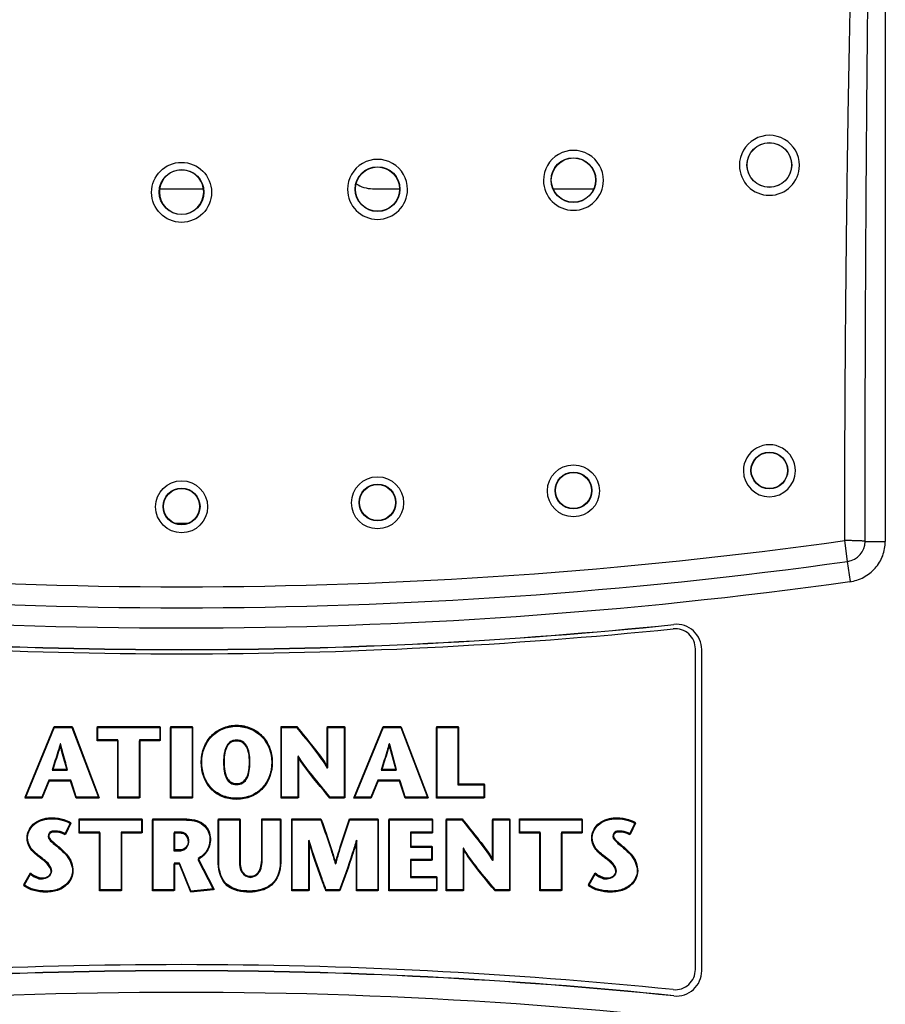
# Model space of a CAD drawing. Header units: inches. Extents: x 0 to 34, y 0 to 22.
# Tile 20 of 54: x 4.494 to 5.349, y 14.265 to 15.237. Entities that reach past the tile are written whole.
import ezdxf

# ---------------------------------------------------------------- set-up
doc = ezdxf.new("R2010")
doc.units = ezdxf.units.IN
doc.header["$LTSCALE"] = 1.87
doc.header["$MEASUREMENT"] = 0
doc.layers.get('0').update_dxf_attribs({"linetype": 'CONTINUOUS'})
doc.layers.add('DATUMCURVES', color=7, linetype='CONTINUOUS')

msp = doc.modelspace()

# ---------------------------------------------------------------- linework, layer by layer
at = {"color": 7, "linetype": 'CONTINUOUS'}
for p, q in [((5.34855, 15.83611), (5.34855, 14.72194)), ((4.63168, 15.07042), (4.67484, 15.07042)), ((4.84219, 15.07042), (4.86893, 15.07042)), ((5.02056, 15.07042), (5.06053, 15.07042)), ((4.65918, 14.73948), (4.64794, 14.73948)), ((5.31132, 14.70213), (5.30845, 14.72268)), ((5.32856, 14.72194), (5.34855, 14.72194)), ((5.31409, 14.68233), (5.31132, 14.70213)), ((5.13977, 14.63985), (5.13978, 14.63968)), ((5.16105, 14.29901), (5.16105, 14.61563)), ((5.1673, 14.61498), (5.16713, 14.61498)), ((5.1673, 14.29774), (5.1673, 14.61498)), ((5.1673, 14.29774), (5.16713, 14.29774)), ((5.13977, 14.27287), (5.13978, 14.27305))]:
    msp.add_line(p, q, dxfattribs=at)
for centre, radius in [((5.23405, 15.09377), 0.02212), ((5.23405, 15.09379), 0.02188), ((5.04055, 15.07891), 0.02212), ((5.04055, 15.07892), 0.02188), ((4.65355, 15.06678), 0.02962), ((4.65355, 15.06704), 0.02212), ((4.84705, 15.07001), 0.02212), ((4.84705, 15.07002), 0.02188), ((5.23405, 14.79199), 0.01819), ((5.23405, 14.79202), 0.01786), ((5.04057, 14.7719), 0.02569), ((5.04055, 14.77217), 0.01819), ((5.04055, 14.7722), 0.01786), ((4.65355, 14.75611), 0.02569), ((4.84706, 14.76005), 0.02569), ((4.84705, 14.76032), 0.01819), ((4.84705, 14.76035), 0.01786), ((4.65355, 14.75638), 0.01819), ((4.65355, 14.7564), 0.01785)]:
    msp.add_circle(centre, radius, dxfattribs=at)
for centre, radius, start, end in [((5.23408, 15.0935), 0.02962, 359.97013, 180.0275), ((5.04057, 15.07863), 0.02962, 359.97062, 180.02783), ((4.84706, 15.06973), 0.02962, 359.97089, 180.02835), ((4.65355, 15.06705), 0.02188, 359.92015, 180.07985), ((5.23408, 15.0935), 0.02962, 180.04316, 359.95447), ((5.04057, 15.07864), 0.02962, 180.04281, 359.95564), ((4.84706, 15.06974), 0.02962, 180.04276, 359.95647), ((4.84219, 15.09995), 0.02953, 236.60816, 270), ((4.65355, 15.06706), 0.02188, 180.08925, 359.91075), ((5.23408, 14.79171), 0.02569, 359.96827, 180.02973), ((5.23409, 14.79172), 0.02569, 180.04227, 359.95573), ((4.65355, 19.4032), 4.72612, 262.03481, 277.96519), ((5.30855, 14.72194), 0.02, 277.96129, 0.00003), ((4.65355, 19.40547), 4.74911, 262.03871, 277.96129), ((4.65355, 19.40547), 4.76911, 262.0407, 277.95372), ((4.65355, 19.40547), 4.79053, 264.17455, 275.82545), ((4.65355, 19.40547), 4.79036, 264.17455, 275.82545), ((4.65355, 19.40739), 4.7965, 264.19088, 275.80912), ((5.14105, 14.61563), 0.02, 0, 95.80912), ((5.1423, 14.61498), 0.025, 0, 95.82545), ((4.65355, 9.50724), 4.7965, 84.19088, 95.80912), ((4.65355, 9.50726), 4.79053, 84.17455, 95.82545), ((4.65355, 9.50726), 4.79036, 84.17455, 95.82545), ((5.14105, 14.29901), 0.02, 264.19088, 360), ((5.1423, 14.29774), 0.025, 264.17455, 360), ((4.65355, 9.50726), 4.76911, 82.04627, 97.95929)]:
    msp.add_arc(centre, radius, start, end, dxfattribs=at)
for points, knots in [([(5.30846, 14.72268), (5.30849, 14.76915), (5.30879, 14.86208), (5.30972, 14.97825), (5.31083, 15.07117), (5.31186, 15.14087), (5.31309, 15.21056), (5.31455, 15.28025), (5.31627, 15.34993), (5.31827, 15.41961), (5.32022, 15.47766), (5.322, 15.5241), (5.32345, 15.55892), (5.32504, 15.59374), (5.3268, 15.62855), (5.32876, 15.66335), (5.33061, 15.69233), (5.33226, 15.71551), (5.3336, 15.73289), (5.33507, 15.75025), (5.33671, 15.76761), (5.33826, 15.78205), (5.33967, 15.79358), (5.34084, 15.80222), (5.34214, 15.81084), (5.34341, 15.81799), (5.3446, 15.82368), (5.34561, 15.82792), (5.34682, 15.8321), (5.34786, 15.83483), (5.34855, 15.83611)], [0, 0, 0, 0, 0.124992, 0.249986, 0.312483, 0.37498, 0.437477, 0.499975, 0.562474, 0.624973, 0.687472, 0.718722, 0.749973, 0.781223, 0.812474, 0.843726, 0.874977, 0.890604, 0.90623, 0.921857, 0.937484, 0.953111, 0.960925, 0.96874, 0.976554, 0.984369, 0.988277, 0.992185, 0.996092, 1, 1, 1, 1]), ([(5.32856, 14.72194), (5.32857, 14.76838), (5.32872, 14.86127), (5.32927, 15.00059), (5.33004, 15.1167), (5.33086, 15.20958), (5.33159, 15.27924), (5.33244, 15.3489), (5.33344, 15.41855), (5.33441, 15.4766), (5.33529, 15.52303), (5.33602, 15.55786), (5.33681, 15.59268), (5.33769, 15.6275), (5.33866, 15.66232), (5.33959, 15.69133), (5.34041, 15.71454), (5.34108, 15.73195), (5.34181, 15.74935), (5.34263, 15.76674), (5.34341, 15.78124), (5.34411, 15.79283), (5.34469, 15.80152), (5.34534, 15.8102), (5.34611, 15.81888), (5.34688, 15.82609), (5.34769, 15.83184), (5.34822, 15.8347), (5.34855, 15.83611)], [0, 0, 0, 0, 0.124998, 0.249996, 0.374995, 0.437495, 0.499994, 0.562494, 0.624993, 0.687493, 0.718743, 0.749993, 0.781244, 0.812494, 0.843744, 0.874995, 0.89062, 0.906245, 0.921871, 0.937496, 0.953122, 0.960935, 0.968748, 0.976561, 0.984374, 0.992187, 0.996093, 1, 1, 1, 1]), ([(5.32855, 14.72194), (5.32851, 14.72196), (5.32835, 14.72199), (5.32804, 14.72207), (5.32753, 14.72215), (5.32685, 14.72224), (5.326, 14.72231), (5.32453, 14.7224), (5.32235, 14.72247), (5.31936, 14.72254), (5.31595, 14.72262), (5.31227, 14.72274), (5.30974, 14.72274), (5.30845, 14.72268)], [0, 0, 0, 0, 0.00683, 0.023098, 0.048495, 0.082748, 0.125584, 0.176567, 0.300937, 0.451453, 0.622644, 0.808251, 1, 1, 1, 1]), ([(5.31349, 14.68212), (5.31824, 14.68279), (5.32529, 14.68507), (5.3334, 14.69032), (5.34043, 14.69695), (5.34679, 14.70746), (5.34855, 14.71714), (5.34855, 14.72194)], [0, 0, 0, 0, 0.249876, 0.375219, 0.500553, 0.750262, 1, 1, 1, 1])]:
    msp.add_open_spline(points, degree=3, knots=knots, dxfattribs=at)
at = {"layer": 'DATUMCURVES', "color": 40, "linetype": 'CONTINUOUS'}
for p, q in [((4.49892, 14.46825), (4.52745, 14.53805)), ((4.49911, 14.4693), (4.52764, 14.5391)), ((4.49943, 14.46857), (4.52796, 14.53838)), ((4.52745, 14.53805), (4.54517, 14.53805)), ((4.52764, 14.5391), (4.54536, 14.5391)), ((4.52796, 14.53838), (4.54568, 14.53838)), ((4.54517, 14.53805), (4.57179, 14.46825)), ((4.54536, 14.5391), (4.57198, 14.4693)), ((4.54568, 14.53838), (4.5723, 14.46857)), ((4.57029, 14.52495), (4.57029, 14.53805)), ((4.57029, 14.53805), (4.63194, 14.53805)), ((4.57049, 14.52601), (4.57049, 14.5391)), ((4.57049, 14.5391), (4.63214, 14.5391)), ((4.57081, 14.52528), (4.57081, 14.53838)), ((4.57081, 14.53838), (4.63246, 14.53838)), ((4.63194, 14.53805), (4.63194, 14.52495)), ((4.63214, 14.5391), (4.63214, 14.52601)), ((4.63246, 14.53838), (4.63246, 14.52528)), ((4.64274, 14.46825), (4.64274, 14.53805)), ((4.64274, 14.53805), (4.66386, 14.53805)), ((4.64293, 14.4693), (4.64293, 14.5391)), ((4.64293, 14.5391), (4.66406, 14.5391)), ((4.64325, 14.46857), (4.64325, 14.53838)), ((4.64325, 14.53838), (4.66438, 14.53838)), ((4.66386, 14.53805), (4.66386, 14.46825)), ((4.66406, 14.5391), (4.66406, 14.4693)), ((4.66438, 14.53838), (4.66438, 14.46857)), ((4.75174, 14.46825), (4.75174, 14.53805)), ((4.75174, 14.53805), (4.76706, 14.53805)), ((4.75193, 14.4693), (4.75193, 14.5391)), ((4.75193, 14.5391), (4.76725, 14.5391)), ((4.75225, 14.46857), (4.75225, 14.53838)), ((4.75225, 14.53838), (4.76757, 14.53838)), ((4.79749, 14.49802), (4.79749, 14.53805)), ((4.79749, 14.53805), (4.81411, 14.53805)), ((4.79768, 14.49908), (4.79768, 14.5391)), ((4.79768, 14.5391), (4.8143, 14.5391)), ((4.798, 14.49835), (4.798, 14.53838)), ((4.798, 14.53838), (4.81463, 14.53838)), ((4.81411, 14.53805), (4.81411, 14.46825)), ((4.8143, 14.5391), (4.8143, 14.4693)), ((4.81463, 14.53838), (4.81463, 14.46857)), ((4.82381, 14.46825), (4.85233, 14.53805)), ((4.824, 14.4693), (4.85253, 14.5391)), ((4.82432, 14.46857), (4.85285, 14.53838)), ((4.85233, 14.53805), (4.87005, 14.53805)), ((4.85253, 14.5391), (4.87025, 14.5391)), ((4.85285, 14.53838), (4.87057, 14.53838)), ((4.87005, 14.53805), (4.89669, 14.46825)), ((4.87025, 14.5391), (4.89688, 14.4693)), ((4.87057, 14.53838), (4.8972, 14.46857)), ((4.9054, 14.46825), (4.9054, 14.53805)), ((4.9054, 14.53805), (4.92652, 14.53805)), ((4.90559, 14.4693), (4.90559, 14.5391)), ((4.90559, 14.5391), (4.92671, 14.5391)), ((4.90591, 14.46857), (4.90591, 14.53838)), ((4.90591, 14.53838), (4.92703, 14.53838)), ((4.92652, 14.53805), (4.92652, 14.48129)), ((4.92671, 14.5391), (4.92671, 14.48235)), ((4.92703, 14.53838), (4.92703, 14.48162)), ((4.59054, 14.52495), (4.57029, 14.52495)), ((4.59073, 14.52601), (4.57049, 14.52601)), ((4.59105, 14.52528), (4.57081, 14.52528)), ((4.59054, 14.46825), (4.59054, 14.52495)), ((4.59073, 14.4693), (4.59073, 14.52601)), ((4.59105, 14.46857), (4.59105, 14.52528)), ((4.61171, 14.52495), (4.61171, 14.46825)), ((4.63194, 14.52495), (4.61171, 14.52495)), ((4.61191, 14.52601), (4.61191, 14.4693)), ((4.63214, 14.52601), (4.61191, 14.52601)), ((4.61223, 14.52528), (4.61223, 14.46857)), ((4.63246, 14.52528), (4.61223, 14.52528)), ((4.53365, 14.52084), (4.53345, 14.52084)), ((4.53384, 14.5219), (4.53364, 14.5219)), ((4.54065, 14.49699), (4.53384, 14.5219)), ((4.53416, 14.52117), (4.53396, 14.52117)), ((4.85855, 14.52084), (4.85835, 14.52084)), ((4.85875, 14.5219), (4.85854, 14.5219)), ((4.86536, 14.49594), (4.85855, 14.52084)), ((4.86555, 14.49699), (4.85875, 14.5219)), ((4.85907, 14.52117), (4.85886, 14.52117)), ((4.86587, 14.49626), (4.85907, 14.52117)), ((4.76836, 14.50909), (4.76836, 14.46825)), ((4.76857, 14.50909), (4.76836, 14.50909)), ((4.76855, 14.51014), (4.76855, 14.4693)), ((4.76876, 14.51014), (4.76855, 14.51014)), ((4.76887, 14.50941), (4.76887, 14.46857)), ((4.76908, 14.50941), (4.76887, 14.50941)), ((4.52575, 14.49594), (4.54046, 14.49594)), ((4.52594, 14.49699), (4.54065, 14.49699)), ((4.52626, 14.49626), (4.54097, 14.49626)), ((4.79729, 14.49802), (4.79749, 14.49802)), ((4.79748, 14.49908), (4.79768, 14.49908)), ((4.7978, 14.49835), (4.798, 14.49835)), ((4.85065, 14.49594), (4.86536, 14.49594)), ((4.85084, 14.49699), (4.86555, 14.49699)), ((4.85116, 14.49626), (4.86587, 14.49626)), ((4.52233, 14.48593), (4.51563, 14.4693)), ((4.52265, 14.4852), (4.51595, 14.46857)), ((4.54405, 14.48593), (4.52233, 14.48593)), ((4.54438, 14.4852), (4.52265, 14.4852)), ((4.54955, 14.4693), (4.54405, 14.48593)), ((4.54987, 14.46857), (4.54438, 14.4852)), ((4.84724, 14.48593), (4.84054, 14.4693)), ((4.84756, 14.4852), (4.84086, 14.46857)), ((4.86895, 14.48593), (4.84724, 14.48593)), ((4.86927, 14.4852), (4.84756, 14.4852)), ((4.87447, 14.4693), (4.86895, 14.48593)), ((4.87479, 14.46857), (4.86927, 14.4852)), ((4.52214, 14.48487), (4.51543, 14.46825)), ((4.54386, 14.48487), (4.52214, 14.48487)), ((4.54936, 14.46825), (4.54386, 14.48487)), ((4.84705, 14.48487), (4.84034, 14.46825)), ((4.86876, 14.48487), (4.84705, 14.48487)), ((4.87427, 14.46825), (4.86876, 14.48487)), ((4.92652, 14.48129), (4.95214, 14.48129)), ((4.92671, 14.48235), (4.95233, 14.48235)), ((4.92703, 14.48162), (4.95265, 14.48162)), ((4.95214, 14.48129), (4.95214, 14.46825)), ((4.95233, 14.48235), (4.95233, 14.4693)), ((4.95265, 14.48162), (4.95265, 14.46857)), ((4.51543, 14.46825), (4.49892, 14.46825)), ((4.51563, 14.4693), (4.49911, 14.4693)), ((4.51595, 14.46857), (4.49943, 14.46857)), ((4.57179, 14.46825), (4.54936, 14.46825)), ((4.57198, 14.4693), (4.54955, 14.4693)), ((4.5723, 14.46857), (4.54987, 14.46857)), ((4.61171, 14.46825), (4.59054, 14.46825)), ((4.61191, 14.4693), (4.59073, 14.4693)), ((4.61223, 14.46857), (4.59105, 14.46857)), ((4.66386, 14.46825), (4.64274, 14.46825)), ((4.66406, 14.4693), (4.64293, 14.4693)), ((4.66438, 14.46857), (4.64325, 14.46857)), ((4.76836, 14.46825), (4.75174, 14.46825)), ((4.76855, 14.4693), (4.75193, 14.4693)), ((4.76887, 14.46857), (4.75225, 14.46857)), ((4.81411, 14.46825), (4.79999, 14.46825)), ((4.8143, 14.4693), (4.80019, 14.4693)), ((4.81463, 14.46857), (4.80051, 14.46857)), ((4.84034, 14.46825), (4.82381, 14.46825)), ((4.84054, 14.4693), (4.824, 14.4693)), ((4.84086, 14.46857), (4.82432, 14.46857)), ((4.89669, 14.46825), (4.87427, 14.46825)), ((4.89688, 14.4693), (4.87447, 14.4693)), ((4.8972, 14.46857), (4.87479, 14.46857)), ((4.95214, 14.46825), (4.9054, 14.46825)), ((4.95233, 14.4693), (4.90559, 14.4693)), ((4.95265, 14.46857), (4.90591, 14.46857)), ((4.55237, 14.43354), (4.55237, 14.44666)), ((4.55237, 14.44666), (4.61402, 14.44666)), ((4.55256, 14.43459), (4.55256, 14.44771)), ((4.55256, 14.44771), (4.61421, 14.44771)), ((4.55288, 14.43387), (4.55288, 14.44699)), ((4.55288, 14.44699), (4.61453, 14.44699)), ((4.61402, 14.44666), (4.61402, 14.43354)), ((4.61421, 14.44771), (4.61421, 14.43459)), ((4.61453, 14.44699), (4.61453, 14.43387)), ((4.62482, 14.37657), (4.62482, 14.44666)), ((4.62482, 14.44666), (4.65606, 14.44666)), ((4.62501, 14.37762), (4.62501, 14.44771)), ((4.62501, 14.44771), (4.65625, 14.44771)), ((4.62534, 14.3769), (4.62534, 14.44699)), ((4.62534, 14.44699), (4.65657, 14.44699)), ((4.68979, 14.40381), (4.68979, 14.44666)), ((4.68979, 14.44666), (4.7109, 14.44666)), ((4.68998, 14.40487), (4.68998, 14.44771)), ((4.68998, 14.44771), (4.71109, 14.44771)), ((4.6903, 14.40414), (4.6903, 14.44699)), ((4.6903, 14.44699), (4.71141, 14.44699)), ((4.7109, 14.44666), (4.7109, 14.41002)), ((4.71109, 14.44771), (4.71109, 14.41107)), ((4.71141, 14.44699), (4.71141, 14.41035)), ((4.73273, 14.41031), (4.73273, 14.44666)), ((4.73273, 14.44666), (4.75095, 14.44666)), ((4.73292, 14.41136), (4.73292, 14.44771)), ((4.73292, 14.44771), (4.75114, 14.44771)), ((4.73324, 14.41064), (4.73324, 14.44699)), ((4.73324, 14.44699), (4.75146, 14.44699)), ((4.75095, 14.44666), (4.75095, 14.4043)), ((4.75114, 14.44771), (4.75114, 14.40535)), ((4.75146, 14.44699), (4.75146, 14.40463)), ((4.76235, 14.37657), (4.76235, 14.44666)), ((4.76235, 14.44666), (4.79099, 14.44666)), ((4.76255, 14.37762), (4.76255, 14.44771)), ((4.76255, 14.44771), (4.79118, 14.44771)), ((4.76287, 14.3769), (4.76287, 14.44699)), ((4.76287, 14.44699), (4.7915, 14.44699)), ((4.81931, 14.44666), (4.84734, 14.44666)), ((4.81951, 14.44771), (4.84753, 14.44771)), ((4.81983, 14.44699), (4.84786, 14.44699)), ((4.84734, 14.44666), (4.84734, 14.37657)), ((4.84753, 14.44771), (4.84753, 14.37762)), ((4.84786, 14.44699), (4.84786, 14.3769)), ((4.85835, 14.37657), (4.85835, 14.44666)), ((4.85835, 14.44666), (4.9009, 14.44666)), ((4.85854, 14.37762), (4.85854, 14.44771)), ((4.85854, 14.44771), (4.90109, 14.44771)), ((4.85886, 14.3769), (4.85886, 14.44699)), ((4.85886, 14.44699), (4.90141, 14.44699)), ((4.9009, 14.44666), (4.9009, 14.43354)), ((4.90109, 14.44771), (4.90109, 14.43459)), ((4.90141, 14.44699), (4.90141, 14.43387)), ((4.915, 14.37657), (4.915, 14.44666)), ((4.915, 14.44666), (4.93032, 14.44666)), ((4.91519, 14.37762), (4.91519, 14.44771)), ((4.91519, 14.44771), (4.93052, 14.44771)), ((4.91551, 14.3769), (4.91551, 14.44699)), ((4.91551, 14.44699), (4.93084, 14.44699)), ((4.96075, 14.40651), (4.96075, 14.44666)), ((4.96075, 14.44666), (4.97737, 14.44666)), ((4.96094, 14.40756), (4.96094, 14.44771)), ((4.96094, 14.44771), (4.97756, 14.44771)), ((4.96126, 14.40683), (4.96126, 14.44699)), ((4.96126, 14.44699), (4.97788, 14.44699)), ((4.97737, 14.44666), (4.97737, 14.37657)), ((4.97756, 14.44771), (4.97756, 14.37762)), ((4.97788, 14.44699), (4.97788, 14.3769)), ((4.98717, 14.43354), (4.98717, 14.44666)), ((4.98717, 14.44666), (5.04873, 14.44666)), ((4.98736, 14.43459), (4.98736, 14.44771)), ((4.98736, 14.44771), (5.04892, 14.44771)), ((4.98768, 14.43387), (4.98768, 14.44699)), ((4.98768, 14.44699), (5.04924, 14.44699)), ((5.04873, 14.44666), (5.04873, 14.43354)), ((5.04892, 14.44771), (5.04892, 14.43459)), ((5.04924, 14.44699), (5.04924, 14.43387)), ((4.54376, 14.44314), (4.53836, 14.43213)), ((4.54396, 14.44419), (4.53855, 14.43319)), ((4.54428, 14.44347), (4.53888, 14.43246)), ((5.10149, 14.44314), (5.09608, 14.43213)), ((5.10168, 14.44419), (5.09627, 14.43319)), ((5.102, 14.44347), (5.09659, 14.43246)), ((4.57259, 14.43354), (4.55237, 14.43354)), ((4.57278, 14.43459), (4.55256, 14.43459)), ((4.5731, 14.43387), (4.55288, 14.43387)), ((4.57259, 14.37657), (4.57259, 14.43354)), ((4.57278, 14.37762), (4.57278, 14.43459)), ((4.5731, 14.3769), (4.5731, 14.43387)), ((4.59377, 14.43354), (4.59377, 14.37657)), ((4.61402, 14.43354), (4.59377, 14.43354)), ((4.59396, 14.43459), (4.59396, 14.37762)), ((4.61421, 14.43459), (4.59396, 14.43459)), ((4.59428, 14.43387), (4.59428, 14.3769)), ((4.61453, 14.43387), (4.59428, 14.43387)), ((4.64594, 14.43354), (4.64594, 14.41631)), ((4.65156, 14.43354), (4.64594, 14.43354)), ((4.64613, 14.43459), (4.64613, 14.41737)), ((4.65175, 14.43459), (4.64613, 14.43459)), ((4.64645, 14.43387), (4.64645, 14.41664)), ((4.65207, 14.43387), (4.64645, 14.43387)), ((4.87947, 14.43354), (4.87947, 14.41972)), ((4.9009, 14.43354), (4.87947, 14.43354)), ((4.87966, 14.43459), (4.87966, 14.42078)), ((4.90109, 14.43459), (4.87966, 14.43459)), ((4.87998, 14.43387), (4.87998, 14.42005)), ((4.90141, 14.43387), (4.87998, 14.43387)), ((5.0074, 14.43354), (4.98717, 14.43354)), ((5.00759, 14.43459), (4.98736, 14.43459)), ((5.00791, 14.43387), (4.98768, 14.43387)), ((5.0074, 14.37657), (5.0074, 14.43354)), ((5.00759, 14.37762), (5.00759, 14.43459)), ((5.00791, 14.3769), (5.00791, 14.43387)), ((5.02851, 14.43354), (5.02851, 14.37657)), ((5.04873, 14.43354), (5.02851, 14.43354)), ((5.0287, 14.43459), (5.0287, 14.37762)), ((5.04892, 14.43459), (5.0287, 14.43459)), ((5.02902, 14.43387), (5.02902, 14.3769)), ((5.04924, 14.43387), (5.02902, 14.43387)), ((4.64613, 14.41737), (4.65215, 14.41737)), ((4.77898, 14.42562), (4.77898, 14.37657)), ((4.77918, 14.42562), (4.77898, 14.42562)), ((4.77917, 14.42667), (4.77917, 14.37762)), ((4.77937, 14.42667), (4.77917, 14.42667)), ((4.77949, 14.42595), (4.77949, 14.3769)), ((4.77969, 14.42595), (4.77949, 14.42595)), ((4.8262, 14.42562), (4.82601, 14.42562)), ((4.8262, 14.37657), (4.8262, 14.42562)), ((4.8264, 14.42667), (4.82621, 14.42667)), ((4.8264, 14.37762), (4.8264, 14.42667)), ((4.82672, 14.42595), (4.82653, 14.42595)), ((4.82672, 14.3769), (4.82672, 14.42595)), ((4.87947, 14.41972), (4.90039, 14.41972)), ((4.87966, 14.42078), (4.90058, 14.42078)), ((4.87998, 14.42005), (4.9009, 14.42005)), ((4.90039, 14.41972), (4.90039, 14.40659)), ((4.90058, 14.42078), (4.90058, 14.40765)), ((4.9009, 14.42005), (4.9009, 14.40692)), ((4.93161, 14.41762), (4.93161, 14.37657)), ((4.93182, 14.41762), (4.93161, 14.41762)), ((4.9318, 14.41867), (4.9318, 14.37762)), ((4.93201, 14.41867), (4.9318, 14.41867)), ((4.93212, 14.41795), (4.93212, 14.3769)), ((4.93234, 14.41795), (4.93212, 14.41795)), ((4.64594, 14.41631), (4.65196, 14.41631)), ((4.64645, 14.41664), (4.65247, 14.41664)), ((4.66966, 14.40771), (4.68519, 14.37768)), ((4.66985, 14.40876), (4.68538, 14.37873)), ((4.67018, 14.40803), (4.6857, 14.378)), ((4.87966, 14.40765), (4.87966, 14.39074)), ((4.90058, 14.40765), (4.87966, 14.40765)), ((4.96073, 14.40756), (4.96094, 14.40756)), ((4.64594, 14.40309), (4.64594, 14.37657)), ((4.65145, 14.40309), (4.64594, 14.40309)), ((4.64613, 14.40415), (4.64613, 14.37762)), ((4.65165, 14.40415), (4.64613, 14.40415)), ((4.64645, 14.40342), (4.64645, 14.3769)), ((4.65197, 14.40342), (4.64645, 14.40342)), ((4.66257, 14.37539), (4.65145, 14.40309)), ((4.66276, 14.37645), (4.65165, 14.40415)), ((4.66308, 14.37572), (4.65197, 14.40342)), ((4.8053, 14.4035), (4.8055, 14.4035)), ((4.80549, 14.40455), (4.80569, 14.40455)), ((4.80581, 14.40383), (4.80601, 14.40383)), ((4.87947, 14.40659), (4.87947, 14.38969)), ((4.90039, 14.40659), (4.87947, 14.40659)), ((4.87998, 14.40692), (4.87998, 14.39002)), ((4.9009, 14.40692), (4.87998, 14.40692)), ((4.96054, 14.40651), (4.96075, 14.40651)), ((4.96106, 14.40683), (4.96126, 14.40683)), ((4.49762, 14.38177), (4.50402, 14.3934)), ((4.49781, 14.38283), (4.50422, 14.39445)), ((4.49813, 14.3821), (4.50454, 14.39373)), ((4.87947, 14.38969), (4.90519, 14.38969)), ((4.87966, 14.39074), (4.90538, 14.39074)), ((4.87998, 14.39002), (4.9057, 14.39002)), ((4.90519, 14.38969), (4.90519, 14.37657)), ((4.90538, 14.39074), (4.90538, 14.37762)), ((4.9057, 14.39002), (4.9057, 14.3769)), ((5.05533, 14.38177), (5.06175, 14.3934)), ((5.05552, 14.38283), (5.06194, 14.39445)), ((5.05584, 14.3821), (5.06226, 14.39373)), ((4.68538, 14.37873), (4.66276, 14.37645)), ((4.59377, 14.37657), (4.57259, 14.37657)), ((4.59396, 14.37762), (4.57278, 14.37762)), ((4.59428, 14.3769), (4.5731, 14.3769)), ((4.64594, 14.37657), (4.62482, 14.37657)), ((4.64613, 14.37762), (4.62501, 14.37762)), ((4.64645, 14.3769), (4.62534, 14.3769)), ((4.68519, 14.37768), (4.66257, 14.37539)), ((4.6857, 14.378), (4.66308, 14.37572)), ((4.77898, 14.37657), (4.76235, 14.37657)), ((4.77917, 14.37762), (4.76255, 14.37762)), ((4.77949, 14.3769), (4.76287, 14.3769)), ((4.80941, 14.37657), (4.79609, 14.37657)), ((4.8096, 14.37762), (4.79629, 14.37762)), ((4.80992, 14.3769), (4.79661, 14.3769)), ((4.84734, 14.37657), (4.8262, 14.37657)), ((4.84753, 14.37762), (4.8264, 14.37762)), ((4.84786, 14.3769), (4.82672, 14.3769)), ((4.90519, 14.37657), (4.85835, 14.37657)), ((4.90538, 14.37762), (4.85854, 14.37762)), ((4.9057, 14.3769), (4.85886, 14.3769)), ((4.93161, 14.37657), (4.915, 14.37657)), ((4.9318, 14.37762), (4.91519, 14.37762)), ((4.93212, 14.3769), (4.91551, 14.3769)), ((4.97737, 14.37657), (4.96325, 14.37657)), ((4.97756, 14.37762), (4.96344, 14.37762)), ((4.97788, 14.3769), (4.96376, 14.3769)), ((5.02851, 14.37657), (5.0074, 14.37657)), ((5.0287, 14.37762), (5.00759, 14.37762)), ((5.02902, 14.3769), (5.00791, 14.3769))]:
    msp.add_line(p, q, dxfattribs=at)
for points, knots in [([(4.67299, 14.5039), (4.67299, 14.51367), (4.67855, 14.52692), (4.6933, 14.53727), (4.70779, 14.54024), (4.7223, 14.53727), (4.73707, 14.52692), (4.74265, 14.51367), (4.74265, 14.5039)], [0, 0, 0, 0, 0.249871, 0.374806, 0.499741, 0.624806, 0.749871, 1, 1, 1, 1]), ([(4.67318, 14.50496), (4.67318, 14.50984), (4.67502, 14.51914), (4.68241, 14.53057), (4.69173, 14.53703), (4.70059, 14.53981), (4.70798, 14.54055), (4.71538, 14.53981), (4.72425, 14.53703), (4.73359, 14.53057), (4.741, 14.51914), (4.74285, 14.50984), (4.74285, 14.50496)], [0, 0, 0, 0, 0.124935, 0.249871, 0.374806, 0.437273, 0.499741, 0.562273, 0.624806, 0.749871, 0.874935, 1, 1, 1, 1]), ([(4.6735, 14.50423), (4.6735, 14.514), (4.67906, 14.52725), (4.69381, 14.5376), (4.70831, 14.54057), (4.72281, 14.5376), (4.73758, 14.52725), (4.74317, 14.514), (4.74317, 14.50423)], [0, 0, 0, 0, 0.249871, 0.374806, 0.499741, 0.624806, 0.749871, 1, 1, 1, 1]), ([(4.76706, 14.53805), (4.77551, 14.52768), (4.78629, 14.51488), (4.79572, 14.501), (4.79729, 14.49802)], [0, 0, 0, 0, 0.799269, 1, 1, 1, 1]), ([(4.76725, 14.5391), (4.77297, 14.53209), (4.78344, 14.51912), (4.7939, 14.50588), (4.79748, 14.49908)], [0, 0, 0, 0, 0.54058, 1, 1, 1, 1]), ([(4.76757, 14.53838), (4.77602, 14.52801), (4.7868, 14.51521), (4.79623, 14.50132), (4.7978, 14.49835)], [0, 0, 0, 0, 0.799269, 1, 1, 1, 1]), ([(4.72061, 14.5039), (4.72061, 14.51009), (4.71913, 14.51786), (4.71399, 14.52359), (4.7078, 14.52517), (4.70161, 14.5236), (4.69648, 14.51786), (4.695, 14.51009), (4.695, 14.5039)], [0, 0, 0, 0, 0.250482, 0.375723, 0.500964, 0.625723, 0.750482, 1, 1, 1, 1]), ([(4.7208, 14.50496), (4.7208, 14.50805), (4.72032, 14.51373), (4.71806, 14.52035), (4.71474, 14.52393), (4.71122, 14.52543), (4.70799, 14.52583), (4.70475, 14.52543), (4.70124, 14.52393), (4.69793, 14.52035), (4.69567, 14.51373), (4.69519, 14.50805), (4.69519, 14.50496)], [0, 0, 0, 0, 0.125241, 0.250482, 0.375723, 0.438344, 0.500964, 0.563344, 0.625723, 0.750482, 0.875241, 1, 1, 1, 1]), ([(4.72112, 14.50423), (4.72112, 14.51041), (4.71964, 14.51819), (4.7145, 14.52392), (4.70831, 14.52549), (4.70212, 14.52392), (4.69699, 14.51819), (4.69551, 14.51041), (4.69551, 14.50423)], [0, 0, 0, 0, 0.250482, 0.375723, 0.500964, 0.625723, 0.750482, 1, 1, 1, 1]), ([(4.53345, 14.52084), (4.53282, 14.51853), (4.53045, 14.51016), (4.52764, 14.50193), (4.52575, 14.49594)], [0, 0, 0, 0, 0.276438, 1, 1, 1, 1]), ([(4.53364, 14.5219), (4.53302, 14.51958), (4.53064, 14.51122), (4.52783, 14.50299), (4.52594, 14.49699)], [0, 0, 0, 0, 0.276438, 1, 1, 1, 1]), ([(4.53396, 14.52117), (4.53334, 14.51885), (4.53096, 14.51049), (4.52815, 14.50226), (4.52626, 14.49626)], [0, 0, 0, 0, 0.276438, 1, 1, 1, 1]), ([(4.54046, 14.49594), (4.53879, 14.50193), (4.53639, 14.5102), (4.53423, 14.51853), (4.53365, 14.52084)], [0, 0, 0, 0, 0.722696, 1, 1, 1, 1]), ([(4.54097, 14.49626), (4.5393, 14.50226), (4.5369, 14.51052), (4.53475, 14.51886), (4.53416, 14.52117)], [0, 0, 0, 0, 0.722696, 1, 1, 1, 1]), ([(4.85835, 14.52084), (4.85772, 14.51853), (4.85534, 14.51017), (4.85253, 14.50193), (4.85065, 14.49594)], [0, 0, 0, 0, 0.276487, 1, 1, 1, 1]), ([(4.85854, 14.5219), (4.85791, 14.51958), (4.85553, 14.51122), (4.85272, 14.50299), (4.85084, 14.49699)], [0, 0, 0, 0, 0.276487, 1, 1, 1, 1]), ([(4.85886, 14.52117), (4.85823, 14.51885), (4.85585, 14.51049), (4.85304, 14.50226), (4.85116, 14.49626)], [0, 0, 0, 0, 0.276487, 1, 1, 1, 1]), ([(4.74285, 14.50496), (4.74285, 14.49976), (4.74118, 14.48995), (4.73533, 14.48006), (4.72864, 14.4741), (4.72265, 14.47073), (4.71583, 14.46861), (4.70798, 14.46786), (4.70014, 14.46861), (4.69333, 14.47073), (4.68736, 14.4741), (4.68068, 14.48006), (4.67484, 14.48995), (4.67318, 14.49976), (4.67318, 14.50496)], [0, 0, 0, 0, 0.125061, 0.250121, 0.312651, 0.375182, 0.437712, 0.500242, 0.562712, 0.625182, 0.687651, 0.750121, 0.875061, 1, 1, 1, 1]), ([(4.69519, 14.50496), (4.69519, 14.50167), (4.69562, 14.49559), (4.69777, 14.48846), (4.70105, 14.48456), (4.70462, 14.48293), (4.70799, 14.4825), (4.71136, 14.48293), (4.71494, 14.48456), (4.71823, 14.48846), (4.72038, 14.49559), (4.7208, 14.50167), (4.7208, 14.50496)], [0, 0, 0, 0, 0.124636, 0.249271, 0.373907, 0.436225, 0.498543, 0.561225, 0.623907, 0.749271, 0.874636, 1, 1, 1, 1]), ([(4.79999, 14.46825), (4.79143, 14.47856), (4.7802, 14.4916), (4.77046, 14.50581), (4.76857, 14.50909)], [0, 0, 0, 0, 0.779855, 1, 1, 1, 1]), ([(4.80019, 14.4693), (4.79444, 14.47622), (4.78344, 14.48939), (4.77287, 14.50305), (4.76876, 14.51014)], [0, 0, 0, 0, 0.523302, 1, 1, 1, 1]), ([(4.80051, 14.46857), (4.79195, 14.47889), (4.78071, 14.49193), (4.77098, 14.50614), (4.76908, 14.50941)], [0, 0, 0, 0, 0.779855, 1, 1, 1, 1]), ([(4.74265, 14.5039), (4.74265, 14.4935), (4.73767, 14.47968), (4.72474, 14.47039), (4.71564, 14.46755), (4.70779, 14.4668), (4.69995, 14.46755), (4.69086, 14.47039), (4.67796, 14.47968), (4.67299, 14.4935), (4.67299, 14.5039)], [0, 0, 0, 0, 0.250121, 0.375182, 0.437712, 0.500242, 0.562712, 0.625182, 0.750121, 1, 1, 1, 1]), ([(4.74317, 14.50423), (4.74317, 14.49383), (4.73818, 14.48001), (4.72525, 14.47071), (4.71615, 14.46788), (4.7083, 14.46713), (4.70046, 14.46788), (4.69138, 14.47071), (4.67847, 14.48001), (4.6735, 14.49383), (4.6735, 14.50423)], [0, 0, 0, 0, 0.250121, 0.375182, 0.437712, 0.500242, 0.562712, 0.625182, 0.750121, 1, 1, 1, 1]), ([(4.695, 14.5039), (4.695, 14.49733), (4.69634, 14.48896), (4.7014, 14.48273), (4.7078, 14.48101), (4.71421, 14.48273), (4.71928, 14.48896), (4.72061, 14.49733), (4.72061, 14.5039)], [0, 0, 0, 0, 0.249271, 0.373907, 0.498543, 0.623907, 0.749271, 1, 1, 1, 1]), ([(4.69551, 14.50423), (4.69551, 14.49766), (4.69685, 14.48929), (4.70191, 14.48306), (4.70832, 14.48134), (4.71472, 14.48306), (4.71979, 14.48929), (4.72112, 14.49766), (4.72112, 14.50423)], [0, 0, 0, 0, 0.249271, 0.373907, 0.498543, 0.623907, 0.749271, 1, 1, 1, 1]), ([(4.50092, 14.42902), (4.50092, 14.43417), (4.50583, 14.44234), (4.51617, 14.44696), (4.5262, 14.44839), (4.53572, 14.44679), (4.54169, 14.44443), (4.54376, 14.44314)], [0, 0, 0, 0, 0.29306, 0.458202, 0.638482, 0.861076, 1, 1, 1, 1]), ([(4.50111, 14.43007), (4.50111, 14.43522), (4.50602, 14.4434), (4.51489, 14.44734), (4.52084, 14.44867), (4.52612, 14.44903), (4.53167, 14.44856), (4.53786, 14.44706), (4.54188, 14.44549), (4.54396, 14.44419)], [0, 0, 0, 0, 0.292733, 0.45769, 0.546186, 0.638259, 0.757701, 0.861231, 1, 1, 1, 1]), ([(4.50143, 14.42935), (4.50143, 14.4345), (4.50635, 14.44266), (4.51668, 14.44729), (4.52671, 14.44872), (4.53623, 14.44712), (4.5422, 14.44476), (4.54428, 14.44347)], [0, 0, 0, 0, 0.29306, 0.458202, 0.638482, 0.861076, 1, 1, 1, 1]), ([(4.65606, 14.44666), (4.66258, 14.44666), (4.67555, 14.44522), (4.68148, 14.43298), (4.68148, 14.42792)], [0, 0, 0, 0, 0.563407, 1, 1, 1, 1]), ([(4.65625, 14.44771), (4.66277, 14.44771), (4.67277, 14.44626), (4.68071, 14.43697), (4.68167, 14.43163), (4.68167, 14.42898)], [0, 0, 0, 0, 0.556213, 0.77374, 1, 1, 1, 1]), ([(4.65657, 14.44699), (4.66309, 14.44699), (4.67606, 14.44555), (4.682, 14.4333), (4.682, 14.42825)], [0, 0, 0, 0, 0.563407, 1, 1, 1, 1]), ([(4.79099, 14.44666), (4.79472, 14.43625), (4.79981, 14.42196), (4.80417, 14.40744), (4.8053, 14.4035)], [0, 0, 0, 0, 0.729509, 1, 1, 1, 1]), ([(4.79118, 14.44771), (4.79239, 14.44435), (4.79751, 14.43009), (4.8023, 14.41569), (4.80549, 14.40455)], [0, 0, 0, 0, 0.235796, 1, 1, 1, 1]), ([(4.7915, 14.44699), (4.79523, 14.43658), (4.80032, 14.42229), (4.80468, 14.40777), (4.80581, 14.40383)], [0, 0, 0, 0, 0.729509, 1, 1, 1, 1]), ([(4.8055, 14.4035), (4.80658, 14.40744), (4.81079, 14.42196), (4.81573, 14.43624), (4.81931, 14.44666)], [0, 0, 0, 0, 0.270605, 1, 1, 1, 1]), ([(4.80569, 14.40455), (4.80677, 14.4085), (4.81098, 14.42301), (4.81593, 14.43729), (4.81951, 14.44771)], [0, 0, 0, 0, 0.270605, 1, 1, 1, 1]), ([(4.80601, 14.40383), (4.8071, 14.40777), (4.8113, 14.42229), (4.81625, 14.43657), (4.81983, 14.44699)], [0, 0, 0, 0, 0.270605, 1, 1, 1, 1]), ([(4.93032, 14.44666), (4.93878, 14.43627), (4.94955, 14.42342), (4.95897, 14.40949), (4.96054, 14.40651)], [0, 0, 0, 0, 0.798973, 1, 1, 1, 1]), ([(4.93052, 14.44771), (4.93623, 14.44069), (4.9467, 14.42767), (4.95714, 14.41438), (4.96073, 14.40756)], [0, 0, 0, 0, 0.540183, 1, 1, 1, 1]), ([(4.93084, 14.44699), (4.93929, 14.4366), (4.95006, 14.42375), (4.95948, 14.40982), (4.96106, 14.40683)], [0, 0, 0, 0, 0.798973, 1, 1, 1, 1]), ([(5.05865, 14.42902), (5.05865, 14.43417), (5.06355, 14.44233), (5.07389, 14.44696), (5.08392, 14.44839), (5.09343, 14.44679), (5.09941, 14.44443), (5.10149, 14.44314)], [0, 0, 0, 0, 0.293019, 0.458103, 0.638356, 0.860931, 1, 1, 1, 1]), ([(5.05884, 14.43007), (5.05884, 14.43522), (5.06374, 14.4434), (5.0726, 14.44734), (5.07855, 14.44867), (5.08384, 14.44903), (5.08939, 14.44856), (5.09558, 14.44706), (5.0996, 14.44548), (5.10168, 14.44419)], [0, 0, 0, 0, 0.292692, 0.457591, 0.546067, 0.638133, 0.75755, 0.861086, 1, 1, 1, 1]), ([(5.05916, 14.42935), (5.05916, 14.4345), (5.06407, 14.44266), (5.0744, 14.44729), (5.08443, 14.44872), (5.09395, 14.44712), (5.09992, 14.44476), (5.102, 14.44347)], [0, 0, 0, 0, 0.293019, 0.458103, 0.638356, 0.860931, 1, 1, 1, 1]), ([(4.52484, 14.39579), (4.52484, 14.39866), (4.52035, 14.4044), (4.51223, 14.41042), (4.50336, 14.41774), (4.50092, 14.42548), (4.50092, 14.42902)], [0, 0, 0, 0, 0.204348, 0.460294, 0.747267, 1, 1, 1, 1]), ([(4.51273, 14.41136), (4.5097, 14.41401), (4.50349, 14.41871), (4.50111, 14.42653), (4.50111, 14.43007)], [0, 0, 0, 0, 0.53172, 1, 1, 1, 1]), ([(4.52536, 14.39612), (4.52536, 14.39898), (4.52086, 14.40472), (4.51275, 14.41075), (4.50387, 14.41807), (4.50143, 14.4258), (4.50143, 14.42935)], [0, 0, 0, 0, 0.204348, 0.460294, 0.747267, 1, 1, 1, 1]), ([(4.53836, 14.43213), (4.5369, 14.43302), (4.53348, 14.43434), (4.52841, 14.43496), (4.5234, 14.43436), (4.52067, 14.42911), (4.52721, 14.42307), (4.53169, 14.41966), (4.53456, 14.417)], [0, 0, 0, 0, 0.136329, 0.285368, 0.413544, 0.504027, 0.688529, 1, 1, 1, 1]), ([(4.52824, 14.43579), (4.52663, 14.43579), (4.52361, 14.43538), (4.52148, 14.43157), (4.5231, 14.42815), (4.52768, 14.42392), (4.53189, 14.42071), (4.53475, 14.41806)], [0, 0, 0, 0, 0.178399, 0.304336, 0.416656, 0.566487, 1, 1, 1, 1]), ([(4.53888, 14.43246), (4.53741, 14.43335), (4.53399, 14.43467), (4.52893, 14.43528), (4.52391, 14.43469), (4.52118, 14.42944), (4.52772, 14.4234), (4.53221, 14.41999), (4.53507, 14.41733)], [0, 0, 0, 0, 0.136329, 0.285368, 0.413544, 0.504027, 0.688529, 1, 1, 1, 1]), ([(4.66036, 14.42492), (4.66036, 14.42739), (4.65882, 14.4327), (4.65367, 14.43354), (4.65156, 14.43354)], [0, 0, 0, 0, 0.539574, 1, 1, 1, 1]), ([(4.66055, 14.42597), (4.66055, 14.42844), (4.65901, 14.43376), (4.65386, 14.43459), (4.65175, 14.43459)], [0, 0, 0, 0, 0.539565, 1, 1, 1, 1]), ([(4.66087, 14.42525), (4.66087, 14.42772), (4.65933, 14.43303), (4.65418, 14.43387), (4.65207, 14.43387)], [0, 0, 0, 0, 0.539574, 1, 1, 1, 1]), ([(4.68148, 14.42792), (4.68148, 14.42549), (4.68072, 14.41737), (4.67473, 14.4102), (4.66966, 14.40771)], [0, 0, 0, 0, 0.30048, 1, 1, 1, 1]), ([(4.68167, 14.42898), (4.68167, 14.42452), (4.6798, 14.41597), (4.67317, 14.41039), (4.66985, 14.40876)], [0, 0, 0, 0, 0.546695, 1, 1, 1, 1]), ([(4.682, 14.42825), (4.682, 14.42582), (4.68123, 14.4177), (4.67524, 14.41053), (4.67018, 14.40803)], [0, 0, 0, 0, 0.30048, 1, 1, 1, 1]), ([(5.08257, 14.39579), (5.08257, 14.39866), (5.07807, 14.4044), (5.06996, 14.41042), (5.06108, 14.41774), (5.05865, 14.42548), (5.05865, 14.42902)], [0, 0, 0, 0, 0.204359, 0.460319, 0.747256, 1, 1, 1, 1]), ([(5.07045, 14.41136), (5.06742, 14.41401), (5.06122, 14.41871), (5.05884, 14.42653), (5.05884, 14.43007)], [0, 0, 0, 0, 0.531679, 1, 1, 1, 1]), ([(5.08308, 14.39612), (5.08308, 14.39898), (5.07858, 14.40472), (5.07047, 14.41075), (5.06159, 14.41807), (5.05916, 14.4258), (5.05916, 14.42935)], [0, 0, 0, 0, 0.204359, 0.460319, 0.747256, 1, 1, 1, 1]), ([(5.09608, 14.43213), (5.09462, 14.43302), (5.0912, 14.43434), (5.08613, 14.43496), (5.08112, 14.43436), (5.07839, 14.42912), (5.08492, 14.42307), (5.08941, 14.41966), (5.09227, 14.417)], [0, 0, 0, 0, 0.136223, 0.285481, 0.413459, 0.503982, 0.688471, 1, 1, 1, 1]), ([(5.08595, 14.43579), (5.08435, 14.43579), (5.08133, 14.43538), (5.07921, 14.43157), (5.08082, 14.42815), (5.0854, 14.42391), (5.0896, 14.42071), (5.09246, 14.41806)], [0, 0, 0, 0, 0.178152, 0.304164, 0.416523, 0.566336, 1, 1, 1, 1]), ([(5.09659, 14.43246), (5.09513, 14.43335), (5.09171, 14.43467), (5.08664, 14.43529), (5.08163, 14.43468), (5.0789, 14.42944), (5.08543, 14.4234), (5.08992, 14.41999), (5.09278, 14.41733)], [0, 0, 0, 0, 0.136223, 0.285481, 0.413459, 0.503982, 0.688471, 1, 1, 1, 1]), ([(5.09627, 14.43319), (5.09404, 14.43455), (5.09047, 14.43559), (5.08691, 14.43579), (5.08595, 14.43579)], [0, 0, 0, 0, 0.731681, 1, 1, 1, 1]), ([(4.53475, 14.41806), (4.5382, 14.41485), (4.54424, 14.40887), (4.54595, 14.40049), (4.54595, 14.39704)], [0, 0, 0, 0, 0.577352, 1, 1, 1, 1]), ([(4.53507, 14.41733), (4.53703, 14.41551), (4.54286, 14.40994), (4.54627, 14.40173), (4.54627, 14.39632)], [0, 0, 0, 0, 0.33083, 1, 1, 1, 1]), ([(4.65196, 14.41631), (4.65321, 14.41631), (4.65759, 14.41712), (4.66036, 14.42188), (4.66036, 14.42492)], [0, 0, 0, 0, 0.292068, 1, 1, 1, 1]), ([(4.65215, 14.41737), (4.65446, 14.41737), (4.65901, 14.41942), (4.66055, 14.42394), (4.66055, 14.42597)], [0, 0, 0, 0, 0.531661, 1, 1, 1, 1]), ([(4.65247, 14.41664), (4.65372, 14.41664), (4.6581, 14.41745), (4.66087, 14.42221), (4.66087, 14.42525)], [0, 0, 0, 0, 0.292068, 1, 1, 1, 1]), ([(4.79609, 14.37657), (4.79466, 14.38042), (4.78862, 14.39662), (4.78297, 14.41298), (4.77918, 14.42562)], [0, 0, 0, 0, 0.237386, 1, 1, 1, 1]), ([(4.79629, 14.37762), (4.79485, 14.38147), (4.78881, 14.39768), (4.78316, 14.41404), (4.77937, 14.42667)], [0, 0, 0, 0, 0.237393, 1, 1, 1, 1]), ([(4.79661, 14.3769), (4.79517, 14.38075), (4.78913, 14.39695), (4.78348, 14.41331), (4.77969, 14.42595)], [0, 0, 0, 0, 0.237386, 1, 1, 1, 1]), ([(4.82601, 14.42562), (4.82471, 14.42119), (4.81962, 14.40469), (4.81375, 14.38845), (4.80941, 14.37657)], [0, 0, 0, 0, 0.267384, 1, 1, 1, 1]), ([(4.82621, 14.42667), (4.8249, 14.42224), (4.81981, 14.40574), (4.81394, 14.3895), (4.8096, 14.37762)], [0, 0, 0, 0, 0.267382, 1, 1, 1, 1]), ([(4.82653, 14.42595), (4.82522, 14.42152), (4.82013, 14.40502), (4.81426, 14.38878), (4.80992, 14.3769)], [0, 0, 0, 0, 0.267384, 1, 1, 1, 1]), ([(4.96325, 14.37657), (4.95468, 14.38693), (4.94345, 14.40005), (4.93372, 14.41433), (4.93182, 14.41762)], [0, 0, 0, 0, 0.77963, 1, 1, 1, 1]), ([(4.96344, 14.37762), (4.95769, 14.38458), (4.94668, 14.39781), (4.93612, 14.41155), (4.93201, 14.41867)], [0, 0, 0, 0, 0.523068, 1, 1, 1, 1]), ([(4.96376, 14.3769), (4.95519, 14.38726), (4.94396, 14.40038), (4.93423, 14.41466), (4.93234, 14.41795)], [0, 0, 0, 0, 0.77963, 1, 1, 1, 1]), ([(5.09246, 14.41806), (5.09591, 14.41484), (5.10195, 14.40887), (5.10367, 14.40049), (5.10367, 14.39704)], [0, 0, 0, 0, 0.577308, 1, 1, 1, 1]), ([(5.09278, 14.41733), (5.09474, 14.41551), (5.10057, 14.40994), (5.10399, 14.40173), (5.10399, 14.39632)], [0, 0, 0, 0, 0.330718, 1, 1, 1, 1]), ([(4.52504, 14.39684), (4.52504, 14.39822), (4.52273, 14.40466), (4.51659, 14.408), (4.51273, 14.41136)], [0, 0, 0, 0, 0.211565, 1, 1, 1, 1]), ([(4.53456, 14.417), (4.53652, 14.41518), (4.54235, 14.40961), (4.54576, 14.4014), (4.54576, 14.39599)], [0, 0, 0, 0, 0.33083, 1, 1, 1, 1]), ([(4.7109, 14.41002), (4.7109, 14.40505), (4.70979, 14.39576), (4.71831, 14.38999), (4.72171, 14.38999)], [0, 0, 0, 0, 0.593324, 1, 1, 1, 1]), ([(4.71141, 14.41035), (4.71141, 14.40538), (4.7103, 14.39609), (4.71882, 14.39032), (4.72222, 14.39032)], [0, 0, 0, 0, 0.593324, 1, 1, 1, 1]), ([(4.71109, 14.41107), (4.71109, 14.40825), (4.71126, 14.40326), (4.71253, 14.3966), (4.71622, 14.39172), (4.72003, 14.39105), (4.7219, 14.39105)], [0, 0, 0, 0, 0.32955, 0.582417, 0.781821, 1, 1, 1, 1]), ([(4.72171, 14.38999), (4.72493, 14.38999), (4.73289, 14.39616), (4.73273, 14.40517), (4.73273, 14.41031)], [0, 0, 0, 0, 0.384604, 1, 1, 1, 1]), ([(4.7219, 14.39105), (4.72352, 14.39105), (4.727, 14.39195), (4.73066, 14.39651), (4.73259, 14.40323), (4.73292, 14.40842), (4.73292, 14.41136)], [0, 0, 0, 0, 0.189919, 0.392657, 0.655076, 1, 1, 1, 1]), ([(4.72222, 14.39032), (4.72544, 14.39032), (4.7334, 14.39649), (4.73324, 14.4055), (4.73324, 14.41064)], [0, 0, 0, 0, 0.384604, 1, 1, 1, 1]), ([(5.08276, 14.39684), (5.08276, 14.39822), (5.08045, 14.40466), (5.07431, 14.408), (5.07045, 14.41136)], [0, 0, 0, 0, 0.211565, 1, 1, 1, 1]), ([(5.09227, 14.417), (5.09423, 14.41518), (5.10006, 14.40961), (5.10348, 14.4014), (5.10348, 14.39599)], [0, 0, 0, 0, 0.330718, 1, 1, 1, 1]), ([(4.72073, 14.37539), (4.71303, 14.37539), (4.69535, 14.37815), (4.68979, 14.3959), (4.68979, 14.40381)], [0, 0, 0, 0, 0.493103, 1, 1, 1, 1]), ([(4.72092, 14.37645), (4.71323, 14.37645), (4.70062, 14.37858), (4.69099, 14.39205), (4.68998, 14.40038), (4.68998, 14.40487)], [0, 0, 0, 0, 0.486533, 0.716139, 1, 1, 1, 1]), ([(4.72124, 14.37572), (4.71355, 14.37572), (4.69586, 14.37848), (4.6903, 14.39623), (4.6903, 14.40414)], [0, 0, 0, 0, 0.493103, 1, 1, 1, 1]), ([(4.75095, 14.4043), (4.75095, 14.39627), (4.74513, 14.37905), (4.7281, 14.37539), (4.72073, 14.37539)], [0, 0, 0, 0, 0.521325, 1, 1, 1, 1]), ([(4.75114, 14.40535), (4.75114, 14.40083), (4.74994, 14.39238), (4.74038, 14.37925), (4.72829, 14.37645), (4.72092, 14.37645)], [0, 0, 0, 0, 0.289689, 0.527758, 1, 1, 1, 1]), ([(4.75146, 14.40463), (4.75146, 14.3966), (4.74564, 14.37938), (4.72861, 14.37572), (4.72124, 14.37572)], [0, 0, 0, 0, 0.521325, 1, 1, 1, 1]), ([(4.54576, 14.39599), (4.54576, 14.39144), (4.54221, 14.38351), (4.53188, 14.37648), (4.51995, 14.37487), (4.50786, 14.37623), (4.50052, 14.37945), (4.49762, 14.38177)], [0, 0, 0, 0, 0.228117, 0.391518, 0.611506, 0.813499, 1, 1, 1, 1]), ([(4.54595, 14.39704), (4.54595, 14.39506), (4.54494, 14.39045), (4.54085, 14.38352), (4.53407, 14.37889), (4.52665, 14.37679), (4.52019, 14.3763), (4.51375, 14.37668), (4.50613, 14.37811), (4.50071, 14.3805), (4.49781, 14.38283)], [0, 0, 0, 0, 0.09887, 0.23039, 0.392985, 0.493461, 0.612981, 0.71491, 0.81442, 1, 1, 1, 1]), ([(4.54627, 14.39632), (4.54627, 14.39177), (4.54273, 14.38384), (4.53239, 14.3768), (4.52046, 14.3752), (4.50837, 14.37656), (4.50103, 14.37978), (4.49813, 14.3821)], [0, 0, 0, 0, 0.228117, 0.391518, 0.611506, 0.813499, 1, 1, 1, 1]), ([(4.50402, 14.3934), (4.50745, 14.39076), (4.51483, 14.38551), (4.52484, 14.39198), (4.52484, 14.39579)], [0, 0, 0, 0, 0.531485, 1, 1, 1, 1]), ([(4.50422, 14.39445), (4.50586, 14.39319), (4.50952, 14.39068), (4.51591, 14.38904), (4.52276, 14.39037), (4.52504, 14.39475), (4.52504, 14.39684)], [0, 0, 0, 0, 0.242415, 0.512988, 0.755397, 1, 1, 1, 1]), ([(4.50454, 14.39373), (4.50796, 14.39109), (4.51534, 14.38583), (4.52536, 14.39231), (4.52536, 14.39612)], [0, 0, 0, 0, 0.531485, 1, 1, 1, 1]), ([(5.10348, 14.39599), (5.10348, 14.39144), (5.09993, 14.38351), (5.08959, 14.37648), (5.07767, 14.37487), (5.06557, 14.37623), (5.05823, 14.37945), (5.05533, 14.38177)], [0, 0, 0, 0, 0.228097, 0.391495, 0.611495, 0.813449, 1, 1, 1, 1]), ([(5.10367, 14.39704), (5.10367, 14.39506), (5.10266, 14.39045), (5.09857, 14.38352), (5.09179, 14.37889), (5.08437, 14.37679), (5.0779, 14.3763), (5.07146, 14.37668), (5.06384, 14.37811), (5.05843, 14.3805), (5.05552, 14.38283)], [0, 0, 0, 0, 0.098861, 0.230371, 0.392963, 0.493443, 0.61297, 0.71486, 0.814369, 1, 1, 1, 1]), ([(5.10399, 14.39632), (5.10399, 14.39177), (5.10044, 14.38384), (5.0901, 14.3768), (5.07818, 14.3752), (5.06608, 14.37656), (5.05875, 14.37978), (5.05584, 14.3821)], [0, 0, 0, 0, 0.228097, 0.391495, 0.611495, 0.813449, 1, 1, 1, 1]), ([(5.06175, 14.3934), (5.06517, 14.39075), (5.07255, 14.38551), (5.08257, 14.39198), (5.08257, 14.39579)], [0, 0, 0, 0, 0.531352, 1, 1, 1, 1]), ([(5.06194, 14.39445), (5.06358, 14.39318), (5.06725, 14.39068), (5.07363, 14.38904), (5.08048, 14.39037), (5.08276, 14.39475), (5.08276, 14.39684)], [0, 0, 0, 0, 0.242344, 0.512854, 0.755383, 1, 1, 1, 1]), ([(5.06226, 14.39373), (5.06568, 14.39108), (5.07306, 14.38584), (5.08308, 14.3923), (5.08308, 14.39612)], [0, 0, 0, 0, 0.531352, 1, 1, 1, 1])]:
    msp.add_open_spline(points, degree=3, knots=knots, dxfattribs=at)
msp.add_open_spline([(4.53855, 14.43319), (4.53553, 14.43503), (4.53179, 14.43579), (4.52824, 14.43579)], degree=3, dxfattribs=at)

doc.saveas('drawing.dxf')
